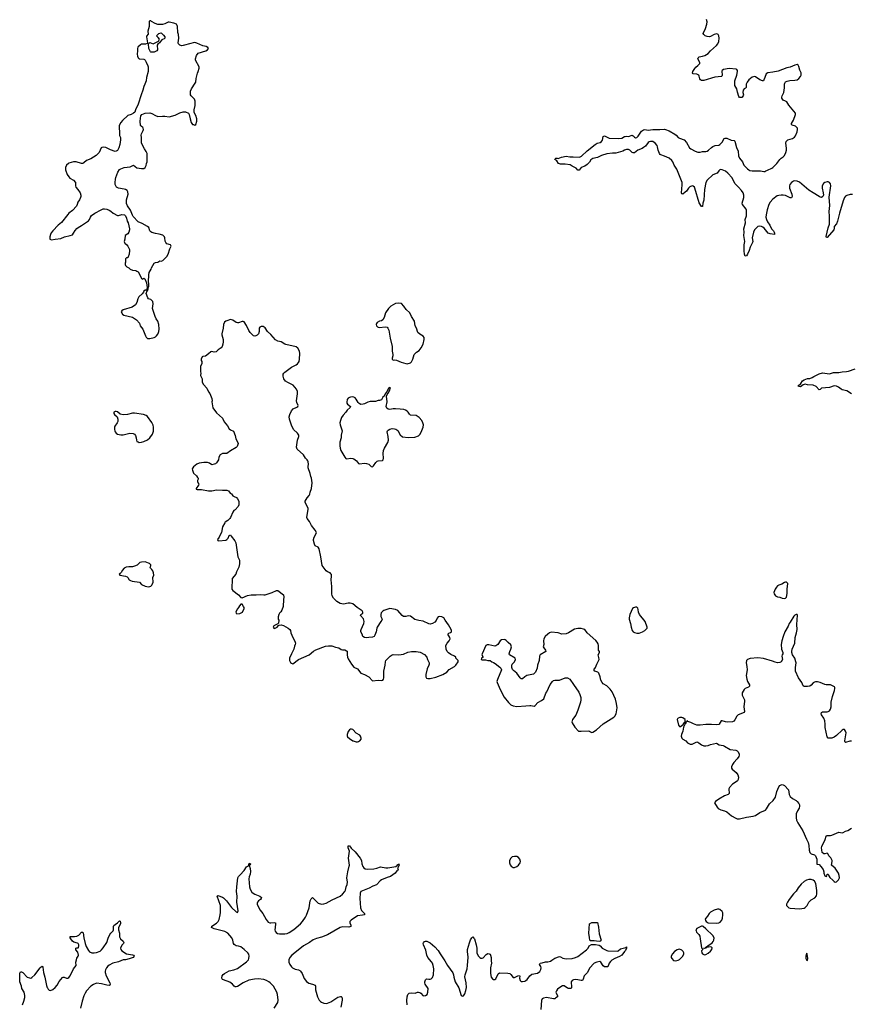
# Model space of a CAD drawing. Header units: inches. Extents: x 1682510 to 1839368, y 640758 to 791543.
# Tile 97 of 186: x 1729518 to 1743928, y 755438 to 772489. Entities that reach past the tile are written whole.
import ezdxf

# ---------------------------------------------------------------- set-up
doc = ezdxf.new("R2010")
doc.units = ezdxf.units.IN
doc.header["$MEASUREMENT"] = 0
for name, color, linetype in [('B7725', 7, 'Continuous'), ('B7735', 7, 'Continuous'), ('B7736', 7, 'Continuous'), ('B7737', 7, 'Continuous'), ('B7745', 7, 'Continuous'), ('B7746', 7, 'Continuous'), ('B7747', 7, 'Continuous')]:
    doc.layers.add(name, color=color, linetype=linetype)

msp = doc.modelspace()

# ---------------------------------------------------------------- linework, layer by layer
at = {"layer": 'B7725', "color": 6, "elevation": 700}
msp.add_lwpolyline([(1729568, 755430), (1729590, 755490), (1729604, 755556), (1729606, 755590), (1729596, 755650), (1729556, 755710), (1729548, 755752), (1729521, 755830), (1729518, 755910), (1729522, 755978), (1729530, 755998), (1729550, 755998), (1729570, 755987), (1729650, 755911), (1729690, 755894), (1729710, 755892), (1729730, 755900), (1729783, 755950), (1729870, 756069), (1729890, 756090), (1729910, 756098), (1729921, 756081), (1729932, 755990), (1729955, 755910), (1729984, 755764), (1729995, 755730), (1730000, 755721)], dxfattribs=at)
at = {"layer": 'B7735', "color": 6}
for points, elevation in [([(1735294, 760000), (1735346, 759986), (1735370, 759985), (1735390, 759990), (1735405, 760000)], 800), ([(1733928, 755372), (1733990, 755470), (1733997, 755510), (1733986, 755610), (1733974, 755650), (1733913, 755750), (1733858, 755810), (1733833, 755830), (1733797, 755850), (1733750, 755866), (1733650, 755880), (1733585, 755875), (1733490, 755857), (1733388, 755812), (1733290, 755748), (1733270, 755740), (1733250, 755740), (1733233, 755753), (1733206, 755786), (1733159, 755819), (1733050, 755860), (1733034, 755870), (1733023, 755890), (1733028, 755932), (1733046, 755954), (1733067, 755970), (1733150, 756016), (1733230, 756035), (1733290, 756057), (1733448, 756172), (1733481, 756210), (1733491, 756230), (1733495, 756270), (1733487, 756307), (1733473, 756330), (1733405, 756390), (1733350, 756431), (1733310, 756445), (1733270, 756452), (1733250, 756460), (1733234, 756474), (1733223, 756490), (1733209, 756549), (1733191, 756590), (1733125, 756670), (1733070, 756699), (1732890, 756745), (1732843, 756770), (1732848, 756790), (1732930, 756844), (1732958, 756870), (1732974, 756906), (1732993, 756990), (1732999, 757030), (1732995, 757150), (1732941, 757310), (1732950, 757322), (1733030, 757294), (1733050, 757281), (1733101, 757230), (1733190, 757114), (1733270, 757042), (1733292, 757028), (1733304, 757056), (1733280, 757210), (1733284, 757310), (1733275, 757390), (1733279, 757470), (1733298, 757630), (1733309, 757650), (1733341, 757679), (1733407, 757753), (1733450, 757817), (1733470, 757833), (1733484, 757836), (1733489, 757851), (1733488, 757870), (1733510, 757885), (1733515, 757870), (1733510, 757855), (1733492, 757848), (1733510, 757790), (1733516, 757736), (1733512, 757690), (1733496, 757644), (1733489, 757610), (1733499, 757470), (1733512, 757430), (1733543, 757383), (1733563, 757363), (1733590, 757347), (1733680, 757310), (1733707, 757290), (1733704, 757270), (1733690, 757253), (1733655, 757230), (1733636, 757210), (1733631, 757190), (1733634, 757170), (1733651, 757130), (1733686, 757070), (1733731, 757011), (1733790, 756905), (1733822, 756862), (1733850, 756849), (1733870, 756848), (1733930, 756855), (1733949, 756849), (1733953, 756830), (1733942, 756770), (1733940, 756730), (1733945, 756705), (1733960, 756680), (1733985, 756665), (1734018, 756658), (1734110, 756659), (1734150, 756667), (1734190, 756684), (1734270, 756734), (1734382, 756830), (1734419, 756870), (1734473, 756950), (1734490, 756984), (1734533, 757110), (1734550, 757228), (1734570, 757266), (1734590, 757287), (1734690, 757189), (1734750, 757174), (1734790, 757178), (1734830, 757191), (1734931, 757249), (1735070, 757309), (1735110, 757343), (1735150, 757390), (1735164, 757416), (1735176, 757470), (1735192, 757512), (1735196, 757556), (1735189, 757630), (1735203, 757730), (1735228, 757830), (1735230, 757850), (1735216, 757970), (1735230, 758090), (1735207, 758150), (1735210, 758181), (1735230, 758181), (1735250, 758162), (1735261, 758141), (1735330, 758077), (1735417, 757970), (1735439, 757930), (1735449, 757869), (1735464, 757824), (1735481, 757801), (1735506, 757786), (1735550, 757780), (1735656, 757784), (1735706, 757794), (1735770, 757819), (1735862, 757802), (1735898, 757802), (1736033, 757827), (1736057, 757843), (1736070, 757861), (1736079, 757861), (1736090, 757871), (1736091, 757849), (1736062, 757790), (1736074, 757770), (1736062, 757750), (1736053, 757747), (1736023, 757710), (1735943, 757650), (1735886, 757634), (1735790, 757596), (1735763, 757577), (1735703, 757510), (1735636, 757484), (1735573, 757447), (1735456, 757404), (1735430, 757390), (1735416, 757364), (1735410, 757270), (1735423, 757110), (1735442, 757062), (1735490, 757010), (1735494, 756990), (1735458, 756982), (1735370, 756972), (1735263, 756897), (1735241, 756870), (1735241, 756850), (1735256, 756810), (1735253, 756787), (1735224, 756776), (1735110, 756778), (1735070, 756770), (1734850, 756642), (1734750, 756601), (1734661, 756579), (1734605, 756555), (1734539, 756510), (1734433, 756450), (1734346, 756374), (1734234, 756290), (1734199, 756250), (1734184, 756210), (1734182, 756190), (1734184, 756170), (1734198, 756130), (1734225, 756090), (1734246, 756070), (1734290, 756045), (1734350, 756037), (1734370, 756026), (1734385, 756010), (1734414, 755970), (1734450, 755887), (1734490, 755833), (1734530, 755806), (1734590, 755789), (1734635, 755770), (1734646, 755750), (1734642, 755710), (1734645, 755690), (1734679, 755570), (1734710, 755510), (1734730, 755488), (1734750, 755475), (1734790, 755461), (1734830, 755454), (1734850, 755456), (1734910, 755483), (1735030, 755564), (1735075, 755575), (1735090, 755572), (1735100, 755560), (1735105, 755545), (1735107, 755510), (1735083, 755390)], 700), ([(1730000, 755721), (1730010, 755703), (1730030, 755682), (1730050, 755679), (1730090, 755694), (1730130, 755727), (1730168, 755770), (1730204, 755836), (1730257, 755903), (1730270, 755910), (1730290, 755909), (1730330, 755892), (1730350, 755891), (1730370, 755902), (1730391, 755930), (1730450, 756050), (1730497, 756110), (1730491, 756170), (1730500, 756210), (1730510, 756239), (1730532, 756270), (1730538, 756290), (1730524, 756344), (1730490, 756383), (1730488, 756392), (1730493, 756410), (1730510, 756418), (1730530, 756418), (1730535, 756425), (1730543, 756450), (1730541, 756470), (1730531, 756490), (1730518, 756498), (1730456, 756516), (1730430, 756532), (1730402, 756570), (1730393, 756590), (1730390, 756613), (1730470, 756611), (1730510, 756616), (1730545, 756634), (1730590, 756686), (1730610, 756690), (1730616, 756676), (1730629, 756590), (1730652, 756490), (1730670, 756440), (1730710, 756370), (1730730, 756349), (1730770, 756330), (1730810, 756328), (1730850, 756333), (1730910, 756360), (1730937, 756383), (1730964, 756416), (1731027, 756510), (1731050, 756585), (1731081, 756650), (1731095, 756670), (1731139, 756710), (1731144, 756730), (1731144, 756790), (1731150, 756804), (1731170, 756822), (1731212, 756848), (1731250, 756883), (1731256, 756876), (1731266, 756850), (1731264, 756830), (1731231, 756770), (1731228, 756750), (1731229, 756730), (1731246, 756670), (1731248, 756608), (1731264, 756570), (1731310, 756530), (1731321, 756510), (1731314, 756490), (1731292, 756468), (1731270, 756430), (1731266, 756410), (1731269, 756390), (1731290, 756363), (1731370, 756314), (1731404, 756304), (1731470, 756296), (1731487, 756290), (1731502, 756270), (1731483, 756250), (1731417, 756223), (1731350, 756209), (1731310, 756207), (1731230, 756175), (1731129, 756151), (1731070, 756117), (1731044, 756096), (1731024, 756070), (1731004, 756036), (1730997, 756010), (1730997, 755990), (1731017, 755930), (1731080, 755810), (1731084, 755790), (1731077, 755770), (1731070, 755766), (1731030, 755770), (1730935, 755795), (1730850, 755803), (1730796, 755784), (1730750, 755751), (1730676, 755670), (1730651, 755630), (1730630, 755583), (1730599, 755490), (1730570, 755370)], 700), ([(1736230, 755430), (1736225, 755505), (1736231, 755570), (1736245, 755610), (1736269, 755631), (1736310, 755639), (1736370, 755632), (1736410, 755648), (1736430, 755649), (1736450, 755643), (1736469, 755630), (1736510, 755588), (1736551, 755589), (1736580, 755610), (1736593, 755647), (1736594, 755710), (1736543, 755790), (1736539, 755810), (1736541, 755830), (1736550, 755860), (1736564, 755876), (1736570, 755878), (1736610, 755871), (1736630, 755872), (1736650, 755880), (1736670, 755900), (1736686, 755950), (1736693, 756050), (1736683, 756110), (1736670, 756150), (1736654, 756174), (1736589, 756250), (1736570, 756290), (1736555, 756375), (1736513, 756470), (1736511, 756490), (1736515, 756505), (1736532, 756528), (1736550, 756533), (1736570, 756531), (1736630, 756501), (1736710, 756435), (1736770, 756372), (1736802, 756310), (1736886, 756190), (1736931, 756110), (1737024, 755984), (1737037, 755950), (1737043, 755910), (1737065, 755830), (1737125, 755725), (1737170, 755591), (1737190, 755579), (1737210, 755587), (1737230, 755619), (1737250, 755675), (1737260, 755730), (1737257, 755810), (1737234, 755914), (1737238, 755950), (1737271, 756050), (1737280, 756110), (1737288, 756252), (1737277, 756350), (1737280, 756390), (1737310, 756505), (1737330, 756556), (1737350, 756591), (1737370, 756604), (1737390, 756585), (1737397, 756570), (1737428, 756470), (1737437, 756410), (1737438, 756330), (1737444, 756310), (1737470, 756270), (1737489, 756249), (1737510, 756237), (1737530, 756235), (1737550, 756245), (1737600, 756300), (1737630, 756320), (1737655, 756315), (1737670, 756304), (1737678, 756290), (1737690, 756250), (1737687, 756190), (1737691, 756150), (1737677, 756070), (1737676, 755970), (1737689, 755909), (1737710, 755879), (1737730, 755869), (1737750, 755867), (1737770, 755880), (1737810, 755966), (1737830, 755981), (1737977, 755977), (1738009, 755969), (1738030, 755956), (1738070, 755904), (1738090, 755903), (1738150, 755934), (1738176, 755936), (1738184, 755924), (1738180, 755890), (1738189, 755850), (1738210, 755836), (1738230, 755832), (1738270, 755840), (1738290, 755850), (1738311, 755870), (1738358, 755930), (1738390, 755958), (1738490, 755975), (1738530, 756006), (1738550, 756039), (1738556, 756070), (1738550, 756093), (1738525, 756130), (1738536, 756150), (1738570, 756155), (1738630, 756173), (1738670, 756176), (1738714, 756186), (1738740, 756200), (1738790, 756239), (1738870, 756265), (1738890, 756261), (1738930, 756239), (1738990, 756224), (1739090, 756229), (1739150, 756249), (1739190, 756268), (1739340, 756380), (1739368, 756410), (1739388, 756452), (1739426, 756474), (1739495, 756475), (1739561, 756461), (1739579, 756450), (1739613, 756413), (1739690, 756368), (1739710, 756363), (1739870, 756360), (1739890, 756367), (1739930, 756398), (1739950, 756407), (1740000, 756417)], 700), ([(1740000, 756353), (1739949, 756290), (1739910, 756267), (1739828, 756232), (1739779, 756201), (1739758, 756182), (1739734, 756150), (1739710, 756090), (1739690, 756085), (1739650, 756090), (1739630, 756103), (1739590, 756170), (1739570, 756179), (1739520, 756170), (1739472, 756150), (1739390, 756066), (1739356, 755990), (1739302, 755930), (1739284, 755876), (1739270, 755853), (1739250, 755849), (1739190, 755864), (1739155, 755866), (1739117, 755863), (1739090, 755850), (1739076, 755830), (1739071, 755810), (1739079, 755750), (1739077, 755723), (1739070, 755710), (1739030, 755713), (1739010, 755720), (1738950, 755758), (1738922, 755758), (1738860, 755720), (1738839, 755701), (1738819, 755670), (1738810, 755650), (1738812, 755630), (1738839, 755590), (1738835, 755570), (1738810, 755548), (1738790, 755536), (1738770, 755535), (1738646, 755554), (1738594, 755546), (1738570, 755535), (1738557, 755503), (1738551, 755349)], 700)]:
    msp.add_lwpolyline(points, dxfattribs=dict(at, elevation=elevation))
for points, elevation in [([(1738090, 757999), (1738050, 757991), (1738026, 757970), (1738008, 757930), (1738007, 757890), (1738016, 757856), (1738036, 757830), (1738070, 757810), (1738090, 757810), (1738130, 757825), (1738162, 757850), (1738192, 757890), (1738197, 757910), (1738187, 757950), (1738160, 757980), (1738130, 757996)], 800), ([(1739570, 756528), (1739510, 756529), (1739470, 756537), (1739410, 756537), (1739396, 756550), (1739394, 756594), (1739381, 756670), (1739390, 756834), (1739433, 756853), (1739530, 756854), (1739550, 756772), (1739561, 756661), (1739596, 756550), (1739590, 756537)], 700)]:
    msp.add_lwpolyline(points, close=True, dxfattribs=dict(at, elevation=elevation))
at = {"layer": 'B7736', "color": 6}
for points, elevation in [([(1730364, 770000), (1730328, 769970), (1730311, 769930), (1730311, 769910), (1730313, 769890), (1730343, 769810), (1730367, 769770), (1730387, 769747), (1730451, 769710), (1730484, 769670), (1730483, 769610), (1730491, 769590), (1730528, 769548), (1730565, 769490), (1730579, 769450), (1730578, 769430), (1730573, 769410), (1730552, 769368), (1730527, 769330), (1730515, 769290), (1730500, 769260), (1730435, 769185), (1730370, 769137), (1730350, 769117), (1730241, 768979), (1730183, 768930), (1730091, 768830), (1730064, 768796), (1730051, 768770), (1730038, 768730), (1730038, 768710), (1730042, 768690), (1730070, 768678), (1730130, 768691), (1730230, 768701), (1730292, 768728), (1730390, 768750), (1730430, 768766), (1730453, 768790), (1730481, 768839), (1730510, 768875), (1730530, 768890), (1730590, 768923), (1730712, 769008), (1730729, 769030), (1730745, 769070), (1730764, 769096), (1730822, 769138), (1730930, 769199), (1730966, 769214), (1730990, 769215), (1731030, 769207), (1731070, 769191), (1731095, 769175), (1731138, 769138), (1731210, 769096), (1731230, 769096), (1731290, 769116), (1731332, 769110), (1731351, 769090), (1731367, 769050), (1731379, 768999), (1731397, 768970), (1731421, 768870), (1731421, 768850), (1731410, 768808), (1731390, 768782), (1731346, 768754), (1731342, 768690), (1731331, 768650), (1731334, 768630), (1731341, 768621), (1731377, 768590), (1731390, 768570), (1731419, 768510), (1731423, 768490), (1731416, 768430), (1731400, 768380), (1731390, 768366), (1731370, 768366), (1731353, 768347), (1731354, 768290), (1731345, 768275), (1731345, 768250), (1731350, 768234), (1731374, 768210), (1731410, 768192), (1731432, 768170), (1731470, 768151), (1731530, 768144), (1731550, 768137), (1731570, 768121), (1731630, 768015), (1731650, 767998), (1731670, 768011), (1731684, 768004), (1731715, 767935), (1731725, 767850), (1731714, 767806), (1731690, 767808), (1731670, 767788), (1731661, 767770), (1731638, 767742), (1731580, 767690), (1731563, 767657), (1731548, 767590), (1731522, 767550), (1731468, 767512), (1731310, 767463), (1731286, 767450), (1731278, 767430), (1731298, 767390), (1731322, 767370), (1731470, 767337), (1731510, 767317), (1731543, 767290), (1731593, 767233), (1731605, 767186), (1731651, 767130), (1731697, 767017), (1731711, 766991), (1731730, 766971), (1731770, 766971), (1731850, 766987), (1731870, 766995), (1731890, 767015), (1731910, 767041), (1731923, 767070), (1731929, 767090), (1731932, 767130), (1731929, 767209), (1731914, 767270), (1731884, 767310), (1731865, 767350), (1731821, 767490), (1731833, 767570), (1731824, 767610), (1731809, 767629), (1731790, 767642), (1731750, 767658), (1731738, 767670), (1731709, 767750), (1731726, 767794), (1731730, 767794), (1731738, 767810), (1731746, 767830), (1731746, 767850), (1731758, 767870), (1731755, 767925), (1731749, 767950), (1731754, 768070), (1731764, 768110), (1731794, 768170), (1731799, 768190), (1731850, 768272), (1731870, 768282), (1731910, 768291), (1731949, 768311), (1731970, 768307), (1732001, 768319), (1732069, 768390), (1732090, 768427), (1732120, 768520), (1732142, 768570), (1732129, 768589), (1732069, 768609), (1732049, 768629), (1732036, 768656), (1732035, 768710), (1732029, 768729), (1731996, 768756), (1731936, 768776), (1731870, 768784), (1731810, 768802), (1731790, 768814), (1731772, 768830), (1731755, 768890), (1731735, 768910), (1731639, 768959), (1731568, 768988), (1731483, 769083), (1731470, 769102), (1731437, 769190), (1731383, 769263), (1731367, 769307), (1731368, 769370), (1731397, 769470), (1731394, 769510), (1731381, 769530), (1731349, 769550), (1731330, 769557), (1731230, 769570), (1731196, 769590), (1731182, 769610), (1731173, 769633), (1731171, 769670), (1731176, 769730), (1731183, 769757), (1731221, 769850), (1731248, 769892), (1731270, 769907), (1731330, 769927), (1731430, 769939), (1731490, 769971), (1731550, 769925), (1731630, 769913), (1731667, 769913), (1731690, 769931), (1731710, 769966), (1731717, 770000)], 800), ([(1730597, 770000), (1730590, 769999), (1730588, 770000)], 800), ([(1739368, 770000), (1739350, 769982), (1739310, 769955), (1739250, 769928), (1739210, 769882), (1739190, 769884), (1739158, 769918), (1739089, 769950), (1739057, 769977), (1738970, 769989), (1738890, 769985), (1738856, 769996), (1738854, 770000)], 700), ([(1735405, 760000), (1735410, 760003), (1735433, 760030), (1735436, 760050), (1735424, 760084), (1735410, 760099), (1735350, 760132), (1735290, 760195), (1735270, 760204), (1735250, 760204), (1735230, 760192), (1735210, 760165), (1735191, 760111), (1735190, 760090), (1735198, 760070), (1735230, 760039), (1735290, 760001), (1735294, 760000)], 800)]:
    msp.add_lwpolyline(points, dxfattribs=dict(at, elevation=elevation))
at = {"layer": 'B7736', "color": 6, "elevation": 800}
for points in [[(1736090, 767583), (1736030, 767573), (1735950, 767529), (1735907, 767490), (1735856, 767410), (1735834, 767330), (1735810, 767290), (1735785, 767275), (1735750, 767266), (1735714, 767246), (1735702, 767230), (1735696, 767210), (1735698, 767190), (1735717, 767170), (1735730, 767164), (1735750, 767161), (1735851, 767171), (1735883, 767163), (1735897, 767150), (1735912, 767112), (1735935, 766975), (1735971, 766829), (1735974, 766750), (1735986, 766690), (1735985, 766670), (1735972, 766630), (1735974, 766610), (1735990, 766594), (1736010, 766598), (1736049, 766591), (1736130, 766556), (1736210, 766533), (1736230, 766531), (1736290, 766548), (1736310, 766563), (1736333, 766610), (1736353, 766690), (1736396, 766730), (1736441, 766759), (1736475, 766805), (1736508, 766870), (1736527, 766950), (1736524, 766984), (1736507, 767007), (1736450, 767041), (1736419, 767070), (1736392, 767150), (1736369, 767190), (1736358, 767270), (1736309, 767350), (1736279, 767410), (1736213, 767473), (1736173, 767530), (1736132, 767572)], [(1733170, 767299), (1733110, 767273), (1733090, 767269), (1733068, 767252), (1733051, 767210), (1733044, 767150), (1733022, 767050), (1733021, 767030), (1733041, 766950), (1733046, 766910), (1733040, 766870), (1733027, 766830), (1733010, 766806), (1732956, 766770), (1732923, 766737), (1732890, 766733), (1732850, 766741), (1732830, 766737), (1732790, 766702), (1732735, 766665), (1732690, 766655), (1732682, 766650), (1732665, 766610), (1732665, 766590), (1732672, 766568), (1732672, 766530), (1732652, 766490), (1732651, 766390), (1732655, 766370), (1732651, 766330), (1732679, 766270), (1732677, 766230), (1732682, 766210), (1732705, 766170), (1732760, 766110), (1732790, 766046), (1732813, 766013), (1732847, 765930), (1732854, 765890), (1732850, 765870), (1732867, 765770), (1732930, 765683), (1733031, 765590), (1733063, 765523), (1733117, 765457), (1733150, 765403), (1733170, 765384), (1733225, 765365), (1733254, 765290), (1733266, 765230), (1733300, 765170), (1733303, 765150), (1733299, 765130), (1733284, 765096), (1733270, 765081), (1733170, 765024), (1733110, 764974), (1733030, 764975), (1732990, 764952), (1732970, 764915), (1732962, 764870), (1732954, 764850), (1732930, 764814), (1732910, 764800), (1732890, 764790), (1732850, 764782), (1732809, 764810), (1732770, 764823), (1732710, 764821), (1732630, 764808), (1732587, 764790), (1732530, 764746), (1732516, 764730), (1732508, 764710), (1732510, 764690), (1732530, 764636), (1732582, 764590), (1732600, 764560), (1732612, 764550), (1732611, 764530), (1732601, 764510), (1732601, 764490), (1732610, 764465), (1732621, 764450), (1732619, 764430), (1732578, 764370), (1732578, 764358), (1732591, 764351), (1732670, 764353), (1732790, 764328), (1732850, 764333), (1732930, 764349), (1733030, 764342), (1733110, 764343), (1733138, 764330), (1733165, 764290), (1733190, 764278), (1733210, 764245), (1733232, 764230), (1733273, 764213), (1733293, 764193), (1733316, 764150), (1733314, 764090), (1733303, 764057), (1733250, 763999), (1733230, 763988), (1733210, 763958), (1733171, 763870), (1733158, 763850), (1733123, 763817), (1733081, 763790), (1733070, 763775), (1733034, 763706), (1733014, 763610), (1732991, 763570), (1732973, 763527), (1732947, 763490), (1732952, 763470), (1732970, 763465), (1733090, 763476), (1733110, 763486), (1733129, 763510), (1733150, 763558), (1733170, 763566), (1733183, 763543), (1733246, 763466), (1733264, 763430), (1733300, 763190), (1733326, 763130), (1733328, 763068), (1733314, 763006), (1733274, 762926), (1733262, 762890), (1733202, 762810), (1733196, 762630), (1733210, 762605), (1733308, 762530), (1733350, 762481), (1733370, 762476), (1733465, 762515), (1733529, 762531), (1733613, 762527), (1733690, 762534), (1733750, 762529), (1733770, 762532), (1733893, 762567), (1733970, 762603), (1733990, 762602), (1734087, 762530), (1734096, 762490), (1734089, 762451), (1734081, 762330), (1734059, 762261), (1734043, 762237), (1734017, 762210), (1734007, 762190), (1733999, 762150), (1733999, 762110), (1734006, 762090), (1734000, 762040), (1733993, 762027), (1733922, 761990), (1733912, 761970), (1733922, 761950), (1733930, 761946), (1733946, 761950), (1733978, 761970), (1734002, 761998), (1734015, 762005), (1734050, 762007), (1734090, 761997), (1734170, 761954), (1734199, 761930), (1734210, 761911), (1734217, 761870), (1734231, 761830), (1734291, 761710), (1734295, 761690), (1734291, 761670), (1734277, 761643), (1734268, 761590), (1734226, 761510), (1734192, 761430), (1734192, 761392), (1734198, 761378), (1734210, 761359), (1734230, 761344), (1734250, 761336), (1734270, 761344), (1734303, 761377), (1734350, 761410), (1734532, 761490), (1734610, 761554), (1734650, 761579), (1734817, 761643), (1734870, 761649), (1734924, 761644), (1734990, 761623), (1735050, 761610), (1735090, 761581), (1735110, 761576), (1735150, 761578), (1735182, 761562), (1735191, 761551), (1735193, 761533), (1735191, 761490), (1735198, 761450), (1735210, 761421), (1735265, 761330), (1735310, 761274), (1735370, 761246), (1735431, 761171), (1735492, 761150), (1735565, 761110), (1735630, 761038), (1735730, 761050), (1735790, 761047), (1735810, 761053), (1735822, 761070), (1735828, 761090), (1735828, 761210), (1735851, 761310), (1735856, 761370), (1735864, 761390), (1735937, 761470), (1735970, 761489), (1735990, 761494), (1736087, 761493), (1736170, 761502), (1736244, 761536), (1736310, 761548), (1736390, 761550), (1736455, 761535), (1736535, 761495), (1736573, 761450), (1736585, 761410), (1736614, 761350), (1736616, 761330), (1736610, 761310), (1736578, 761250), (1736554, 761150), (1736553, 761110), (1736567, 761087), (1736590, 761080), (1736630, 761081), (1736730, 761102), (1736850, 761150), (1736918, 761190), (1736961, 761239), (1737051, 761289), (1737077, 761310), (1737117, 761370), (1737114, 761390), (1737099, 761410), (1737074, 761430), (1737077, 761450), (1737050, 761469), (1736990, 761494), (1736950, 761523), (1736927, 761550), (1736907, 761590), (1736904, 761650), (1736926, 761690), (1736959, 761730), (1736975, 761770), (1736974, 761790), (1736937, 761850), (1736956, 761864), (1736985, 761875), (1737003, 761890), (1737002, 761910), (1736995, 761930), (1736951, 762011), (1736892, 762090), (1736869, 762129), (1736831, 762151), (1736790, 762156), (1736770, 762149), (1736752, 762128), (1736733, 762087), (1736710, 762056), (1736670, 762034), (1736630, 762024), (1736610, 762027), (1736510, 762074), (1736433, 762087), (1736365, 762105), (1736290, 762159), (1736250, 762164), (1736210, 762152), (1736170, 762152), (1736143, 762170), (1736070, 762259), (1736030, 762278), (1735930, 762292), (1735830, 762258), (1735810, 762247), (1735784, 762216), (1735774, 762186), (1735774, 762154), (1735801, 762110), (1735794, 762090), (1735773, 762067), (1735714, 761970), (1735706, 761950), (1735697, 761890), (1735673, 761830), (1735659, 761810), (1735630, 761794), (1735568, 761792), (1735530, 761784), (1735490, 761789), (1735465, 761810), (1735454, 761850), (1735431, 761890), (1735428, 761910), (1735433, 761930), (1735480, 762030), (1735487, 762067), (1735473, 762113), (1735421, 762170), (1735428, 762190), (1735464, 762210), (1735464, 762230), (1735452, 762250), (1735368, 762308), (1735290, 762372), (1735244, 762384), (1735210, 762383), (1735130, 762370), (1735070, 762380), (1735014, 762414), (1734953, 762473), (1734933, 762510), (1734928, 762548), (1734928, 762672), (1734915, 762790), (1734921, 762850), (1734919, 762879), (1734912, 762892), (1734895, 762910), (1734850, 762929), (1734830, 762945), (1734760, 763040), (1734737, 763190), (1734706, 763326), (1734692, 763352), (1734637, 763377), (1734624, 763404), (1734610, 763468), (1734610, 763490), (1734618, 763530), (1734657, 763590), (1734659, 763610), (1734637, 763650), (1734574, 763730), (1734538, 763798), (1734499, 763850), (1734492, 763870), (1734519, 764010), (1734516, 764030), (1734465, 764130), (1734464, 764150), (1734499, 764210), (1734536, 764250), (1734546, 764270), (1734549, 764310), (1734575, 764370), (1734583, 764470), (1734572, 764548), (1734561, 764581), (1734553, 764630), (1734516, 764730), (1734515, 764750), (1734522, 764790), (1734516, 764830), (1734511, 764850), (1734500, 764870), (1734470, 764896), (1734433, 764953), (1734324, 765050), (1734315, 765085), (1734324, 765170), (1734331, 765209), (1734352, 765270), (1734352, 765292), (1734346, 765310), (1734333, 765330), (1734265, 765390), (1734228, 765468), (1734192, 765570), (1734190, 765610), (1734197, 765650), (1734230, 765714), (1734259, 765750), (1734322, 765778), (1734339, 765790), (1734344, 765810), (1734321, 765861), (1734317, 765890), (1734330, 766010), (1734330, 766050), (1734313, 766093), (1734259, 766159), (1734234, 766174), (1734164, 766204), (1734122, 766230), (1734097, 766270), (1734086, 766314), (1734086, 766350), (1734096, 766370), (1734113, 766387), (1734228, 766470), (1734310, 766513), (1734332, 766530), (1734349, 766550), (1734360, 766570), (1734369, 766610), (1734371, 766711), (1734365, 766750), (1734338, 766798), (1734310, 766824), (1734130, 766863), (1734110, 766871), (1734051, 766911), (1733990, 766923), (1733950, 766945), (1733870, 767040), (1733810, 767090), (1733770, 767153), (1733736, 767176), (1733704, 767176), (1733688, 767172), (1733678, 767162), (1733670, 767149), (1733665, 767090), (1733653, 767050), (1733630, 767024), (1733610, 767013), (1733590, 767010), (1733570, 767017), (1733550, 767031), (1733511, 767070), (1733488, 767108), (1733450, 767193), (1733410, 767256), (1733390, 767262), (1733370, 767261), (1733310, 767241), (1733290, 767242), (1733267, 767247), (1733210, 767284)], [(1735930, 766118), (1735910, 766106), (1735885, 766055), (1735852, 766010), (1735831, 765969), (1735812, 765950), (1735790, 765908), (1735750, 765895), (1735730, 765895), (1735684, 765876), (1735590, 765876), (1735550, 765864), (1735490, 765835), (1735470, 765830), (1735430, 765828), (1735401, 765841), (1735381, 765861), (1735350, 765917), (1735330, 765941), (1735310, 765952), (1735290, 765956), (1735250, 765955), (1735230, 765949), (1735210, 765934), (1735194, 765910), (1735184, 765864), (1735187, 765850), (1735199, 765830), (1735252, 765790), (1735246, 765774), (1735191, 765730), (1735170, 765695), (1735121, 765639), (1735097, 765603), (1735075, 765550), (1735067, 765510), (1735070, 765474), (1735107, 765370), (1735087, 765293), (1735091, 765250), (1735068, 765172), (1735064, 765110), (1735070, 765070), (1735084, 765030), (1735151, 764911), (1735170, 764889), (1735186, 764886), (1735250, 764897), (1735290, 764892), (1735310, 764882), (1735353, 764850), (1735390, 764804), (1735410, 764799), (1735489, 764809), (1735530, 764805), (1735565, 764790), (1735607, 764750), (1735630, 764748), (1735650, 764762), (1735690, 764823), (1735710, 764842), (1735730, 764850), (1735806, 764854), (1735819, 764870), (1735823, 764897), (1735815, 764975), (1735823, 765030), (1735838, 765070), (1735895, 765170), (1735906, 765210), (1735905, 765270), (1735883, 765350), (1735889, 765370), (1735900, 765380), (1735930, 765398), (1735970, 765409), (1736010, 765406), (1736037, 765397), (1736070, 765373), (1736110, 765298), (1736150, 765267), (1736250, 765252), (1736362, 765258), (1736430, 765285), (1736450, 765304), (1736475, 765345), (1736511, 765430), (1736514, 765474), (1736505, 765510), (1736486, 765550), (1736439, 765599), (1736390, 765632), (1736290, 765641), (1736270, 765659), (1736250, 765693), (1736230, 765709), (1736205, 765725), (1736176, 765736), (1736110, 765747), (1736030, 765749), (1735990, 765749), (1735930, 765739), (1735903, 765743), (1735879, 765759), (1735869, 765790), (1735884, 765870), (1735874, 765970), (1735898, 766022), (1735908, 766030), (1735913, 766047), (1735930, 766074), (1735938, 766102), (1735946, 766110)], [(1731190, 765707), (1731170, 765706), (1731151, 765690), (1731151, 765670), (1731162, 765650), (1731205, 765610), (1731219, 765570), (1731216, 765530), (1731208, 765510), (1731169, 765451), (1731163, 765430), (1731162, 765390), (1731167, 765370), (1731172, 765350), (1731187, 765327), (1731211, 765310), (1731270, 765299), (1731310, 765302), (1731428, 765328), (1731485, 765325), (1731509, 765309), (1731523, 765290), (1731536, 765250), (1731540, 765210), (1731550, 765187), (1731570, 765176), (1731590, 765170), (1731630, 765172), (1731670, 765182), (1731730, 765213), (1731775, 765250), (1731819, 765310), (1731836, 765364), (1731838, 765430), (1731831, 765470), (1731810, 765512), (1731730, 765616), (1731710, 765633), (1731664, 765650), (1731510, 765676), (1731470, 765675), (1731385, 765655), (1731308, 765648), (1731260, 765660), (1731210, 765700)], [(1731690, 763098), (1731630, 763097), (1731602, 763090), (1731556, 763044), (1731510, 763024), (1731470, 763017), (1731410, 763016), (1731361, 763010), (1731326, 762990), (1731295, 762950), (1731280, 762920), (1731261, 762899), (1731242, 762890), (1731254, 762870), (1731350, 762853), (1731379, 762839), (1731390, 762830), (1731417, 762790), (1731437, 762777), (1731468, 762768), (1731591, 762751), (1731630, 762707), (1731690, 762682), (1731750, 762668), (1731770, 762671), (1731790, 762679), (1731806, 762694), (1731815, 762710), (1731828, 762750), (1731827, 762830), (1731840, 762870), (1731835, 762910), (1731823, 762943), (1731808, 762968), (1731782, 762990), (1731777, 763010), (1731791, 763029), (1731790, 763050), (1731767, 763070), (1731750, 763078)], [(1733370, 762368), (1733350, 762368), (1733324, 762336), (1733311, 762309), (1733291, 762289), (1733266, 762234), (1733271, 762211), (1733283, 762203), (1733330, 762207), (1733377, 762230), (1733406, 762290), (1733405, 762310), (1733397, 762330)], [(1739250, 761947), (1739190, 761947), (1739130, 761932), (1739025, 761870), (1738985, 761855), (1738910, 761848), (1738850, 761871), (1738730, 761883), (1738696, 761870), (1738667, 761850), (1738625, 761810), (1738603, 761770), (1738593, 761730), (1738599, 761670), (1738591, 761630), (1738599, 761610), (1738631, 761570), (1738633, 761550), (1738536, 761490), (1738528, 761470), (1738518, 761390), (1738493, 761310), (1738483, 761257), (1738456, 761190), (1738423, 761157), (1738305, 761130), (1738270, 761109), (1738230, 761077), (1738210, 761077), (1738190, 761093), (1738130, 761175), (1738077, 761217), (1738059, 761239), (1738047, 761270), (1738045, 761310), (1738054, 761330), (1738090, 761370), (1738112, 761410), (1738101, 761430), (1738005, 761490), (1737999, 761510), (1738009, 761549), (1738030, 761586), (1738042, 761630), (1738030, 761661), (1737983, 761703), (1737950, 761739), (1737931, 761751), (1737910, 761757), (1737869, 761751), (1737843, 761730), (1737801, 761670), (1737770, 761645), (1737750, 761641), (1737650, 761665), (1737618, 761662), (1737598, 761650), (1737531, 761510), (1737528, 761488), (1737551, 761449), (1737522, 761430), (1737512, 761410), (1737530, 761404), (1737590, 761404), (1737630, 761394), (1737672, 761390), (1737698, 761370), (1737730, 761357), (1737759, 761339), (1737838, 761278), (1737857, 761257), (1737865, 761230), (1737795, 761065), (1737786, 761030), (1737790, 761009), (1737841, 760890), (1737910, 760756), (1737990, 760663), (1738030, 760626), (1738070, 760605), (1738130, 760594), (1738290, 760606), (1738355, 760615), (1738375, 760615), (1738430, 760601), (1738450, 760611), (1738498, 760662), (1738562, 760698), (1738599, 760730), (1738633, 760827), (1738650, 760851), (1738710, 760976), (1738750, 761031), (1738770, 761046), (1738790, 761053), (1738870, 761050), (1738970, 761093), (1739012, 761092), (1739051, 761071), (1739117, 760977), (1739204, 760844), (1739225, 760805), (1739243, 760750), (1739244, 760710), (1739236, 760670), (1739190, 760530), (1739156, 760444), (1739099, 760370), (1739091, 760350), (1739088, 760330), (1739093, 760310), (1739136, 760236), (1739202, 760170), (1739247, 760167), (1739370, 760176), (1739390, 760171), (1739410, 760154), (1739430, 760148), (1739450, 760153), (1739510, 760189), (1739630, 760295), (1739812, 760410), (1739830, 760431), (1739851, 760470), (1739869, 760570), (1739862, 760650), (1739842, 760722), (1739784, 760850), (1739750, 760893), (1739690, 760953), (1739629, 760990), (1739609, 761010), (1739589, 761049), (1739577, 761110), (1739555, 761175), (1739534, 761190), (1739484, 761210), (1739466, 761230), (1739495, 761270), (1739517, 761330), (1739558, 761410), (1739555, 761445), (1739539, 761490), (1739562, 761530), (1739564, 761550), (1739549, 761570), (1739549, 761650), (1739542, 761682), (1739526, 761710), (1739499, 761739), (1739353, 761873), (1739310, 761927), (1739290, 761937)]]:
    msp.add_lwpolyline(points, close=True, dxfattribs=at)
at = {"layer": 'B7737', "color": 6}
for points, elevation in [([(1731717, 770000), (1731724, 770030), (1731724, 770170), (1731710, 770209), (1731683, 770250), (1731631, 770351), (1731628, 770448), (1731621, 770490), (1731627, 770513), (1731659, 770570), (1731662, 770590), (1731658, 770610), (1731650, 770621), (1731623, 770643), (1731614, 770654), (1731603, 770730), (1731616, 770824), (1731636, 770850), (1731690, 770873), (1731770, 770874), (1731810, 770864), (1731870, 770828), (1731910, 770811), (1731990, 770819), (1732030, 770818), (1732110, 770807), (1732210, 770835), (1732290, 770878), (1732350, 770894), (1732390, 770894), (1732441, 770870), (1732456, 770850), (1732470, 770774), (1732491, 770710), (1732510, 770674), (1732530, 770672), (1732550, 770662), (1732568, 770672), (1732585, 770730), (1732589, 770770), (1732570, 770829), (1732543, 770883), (1732539, 770910), (1732539, 770930), (1732557, 771003), (1732561, 771081), (1732547, 771110), (1732487, 771170), (1732478, 771190), (1732476, 771210), (1732479, 771250), (1732493, 771290), (1732561, 771390), (1732570, 771410), (1732578, 771470), (1732599, 771561), (1732612, 771590), (1732630, 771650), (1732630, 771670), (1732567, 771790), (1732566, 771814), (1732582, 771870), (1732613, 771907), (1732742, 771950), (1732775, 771970), (1732789, 771990), (1732778, 772010), (1732750, 772024), (1732690, 772034), (1732590, 772084), (1732550, 772092), (1732522, 772090), (1732484, 772076), (1732350, 772042), (1732330, 772039), (1732290, 772048), (1732269, 772069), (1732261, 772090), (1732273, 772167), (1732271, 772231), (1732259, 772270), (1732254, 772370), (1732249, 772390), (1732233, 772413), (1732189, 772430), (1732110, 772448), (1732090, 772446), (1732030, 772419), (1731990, 772408), (1731950, 772405), (1731910, 772408), (1731863, 772423), (1731799, 772459), (1731790, 772469), (1731770, 772468), (1731764, 772456), (1731759, 772430), (1731760, 772370), (1731738, 772290), (1731742, 772238), (1731717, 772203), (1731715, 772190), (1731734, 772090), (1731724, 772076), (1731696, 772064), (1731630, 772063), (1731610, 772054), (1731565, 772015), (1731557, 771990), (1731559, 771950), (1731554, 771890), (1731559, 771859), (1731570, 771831), (1731590, 771814), (1731602, 771810), (1731670, 771806), (1731680, 771800), (1731690, 771790), (1731712, 771752), (1731738, 771690), (1731742, 771670), (1731743, 771590), (1731716, 771490), (1731708, 771432), (1731686, 771370), (1731667, 771330), (1731651, 771269), (1731621, 771190), (1731573, 771027), (1731527, 770930), (1731515, 770890), (1731491, 770870), (1731450, 770849), (1731390, 770829), (1731298, 770742), (1731270, 770709), (1731247, 770670), (1731244, 770650), (1731247, 770507), (1731250, 770485), (1731263, 770450), (1731266, 770410), (1731253, 770330), (1731236, 770270), (1731210, 770224), (1731190, 770210), (1731171, 770209), (1731090, 770234), (1731010, 770275), (1730970, 770283), (1730944, 770276), (1730930, 770268), (1730893, 770187), (1730844, 770136), (1730750, 770081), (1730676, 770050), (1730630, 770009), (1730610, 770001), (1730597, 770000)], 800), ([(1738854, 770000), (1738823, 770043), (1738793, 770070), (1738798, 770082), (1738808, 770090), (1738834, 770090), (1738850, 770085), (1738909, 770110), (1738990, 770125), (1739050, 770112), (1739110, 770115), (1739210, 770107), (1739230, 770113), (1739254, 770126), (1739350, 770221), (1739487, 770330), (1739527, 770350), (1739576, 770364), (1739602, 770378), (1739618, 770402), (1739630, 770466), (1739650, 770478), (1739730, 770440), (1739889, 770429), (1739950, 770440), (1740000, 770464)], 700), ([(1740000, 770227), (1739970, 770212), (1739890, 770188), (1739850, 770180), (1739790, 770180), (1739694, 770166), (1739601, 770139), (1739530, 770105), (1739450, 770086), (1739416, 770064), (1739390, 770022), (1739368, 770000)], 700), ([(1730588, 770000), (1730495, 770030), (1730452, 770030), (1730370, 770005), (1730364, 770000)], 800)]:
    msp.add_lwpolyline(points, dxfattribs=dict(at, elevation=elevation))
at = {"layer": 'B7737', "color": 6, "elevation": 800}
msp.add_lwpolyline([(1731790, 771924), (1731784, 771930), (1731757, 771990), (1731747, 772073), (1731770, 772092), (1731830, 772071), (1731922, 772118), (1731938, 772150), (1731920, 772180), (1731888, 772210), (1731928, 772250), (1731970, 772262), (1732010, 772222), (1732031, 772190), (1732032, 772168), (1732022, 772158), (1731991, 772149), (1731980, 772140), (1731950, 772106), (1731942, 772090), (1731912, 772068), (1731902, 772050), (1731905, 771970), (1731896, 771950), (1731850, 771929), (1731830, 771924)], close=True, dxfattribs=at)
at = {"layer": 'B7745', "color": 6}
for points, elevation in [([(1741059, 760000), (1741060, 760000), (1741090, 759968), (1741135, 759945), (1741170, 759941), (1741250, 759981), (1741270, 759978), (1741288, 759968), (1741331, 759930), (1741370, 759917), (1741410, 759913), (1741450, 759922), (1741490, 759938), (1741590, 759961), (1741641, 759930), (1741710, 759919), (1741730, 759911), (1741830, 759853), (1741930, 759842), (1741951, 759830), (1741969, 759809), (1741985, 759770), (1741987, 759750), (1741982, 759730), (1741953, 759690), (1741890, 759624), (1741868, 759590), (1741852, 759550), (1741855, 759530), (1741866, 759510), (1741932, 759452), (1741964, 759410), (1741976, 759370), (1741967, 759330), (1741954, 759310), (1741931, 759290), (1741870, 759249), (1741815, 759190), (1741807, 759170), (1741809, 759091), (1741795, 759070), (1741730, 759050), (1741630, 758993), (1741573, 758950), (1741560, 758930), (1741605, 758850), (1741624, 758830), (1741670, 758807), (1741730, 758790), (1741770, 758772), (1741850, 758703), (1741930, 758661), (1741950, 758653), (1741990, 758651), (1742110, 758679), (1742230, 758697), (1742270, 758710), (1742342, 758758), (1742440, 758800), (1742459, 758821), (1742510, 758910), (1742573, 758970), (1742615, 759025), (1742639, 759121), (1742675, 759205), (1742690, 759227), (1742710, 759241), (1742730, 759245), (1742750, 759240), (1742770, 759229), (1742839, 759150), (1742854, 759070), (1742870, 759037), (1742910, 759002), (1742970, 758969), (1742992, 758952), (1743017, 758917), (1743028, 758890), (1743033, 758867), (1743026, 758834), (1742993, 758790), (1742970, 758735), (1742970, 758670), (1742979, 758630), (1743001, 758581), (1743090, 758443), (1743150, 758301), (1743181, 758241), (1743191, 758191), (1743196, 758110), (1743208, 758070), (1743230, 758047), (1743290, 758025), (1743310, 758011), (1743333, 757950), (1743328, 757868), (1743370, 757859), (1743403, 757823), (1743439, 757770), (1743451, 757730), (1743451, 757710), (1743470, 757662), (1743490, 757654), (1743502, 757658), (1743510, 757694), (1743530, 757691), (1743541, 757661), (1743557, 757637), (1743606, 757586), (1743630, 757563), (1743650, 757553), (1743670, 757558), (1743708, 757592), (1743723, 757630), (1743717, 757670), (1743704, 757710), (1743650, 757794), (1743586, 757850), (1743599, 757910), (1743596, 757930), (1743573, 757973), (1743539, 758010), (1743530, 758038), (1743510, 758055), (1743470, 758042), (1743450, 758042), (1743425, 758070), (1743415, 758115), (1743412, 758150), (1743417, 758170), (1743474, 758290), (1743492, 758348), (1743501, 758359), (1743510, 758363), (1743570, 758361), (1743590, 758366), (1743710, 758417), (1743770, 758409), (1743790, 758413), (1743826, 758434), (1743870, 758448), (1743930, 758488)], 800), ([(1743930, 759998), (1743903, 759997), (1743830, 759972), (1743820, 759980), (1743814, 759994), (1743815, 760000)], 800), ([(1740000, 756417), (1740019, 756421), (1740031, 756431), (1740033, 756410), (1740014, 756370), (1740000, 756353)], 700)]:
    msp.add_lwpolyline(points, dxfattribs=dict(at, elevation=elevation))
at = {"layer": 'B7745', "color": 6, "elevation": 800}
for points in [[(1743190, 757600), (1743150, 757588), (1743110, 757565), (1743061, 757519), (1743005, 757455), (1742970, 757399), (1742926, 757354), (1742850, 757251), (1742824, 757210), (1742808, 757170), (1742808, 757150), (1742820, 757130), (1742848, 757110), (1742870, 757102), (1743030, 757092), (1743110, 757104), (1743126, 757114), (1743162, 757150), (1743194, 757210), (1743235, 757245), (1743298, 757282), (1743323, 757317), (1743330, 757350), (1743328, 757410), (1743321, 757490), (1743312, 757532), (1743289, 757570), (1743266, 757586), (1743230, 757598)], [(1741630, 757088), (1741610, 757087), (1741550, 757067), (1741490, 757034), (1741466, 757010), (1741437, 756963), (1741407, 756930), (1741397, 756910), (1741399, 756890), (1741411, 756870), (1741450, 756850), (1741590, 756844), (1741630, 756849), (1741657, 756863), (1741682, 756898), (1741694, 756930), (1741704, 756990), (1741701, 757021), (1741690, 757047), (1741650, 757080)], [(1741330, 756790), (1741250, 756753), (1741236, 756730), (1741238, 756710), (1741247, 756690), (1741287, 756647), (1741301, 756621), (1741312, 756572), (1741334, 756414), (1741342, 756402), (1741362, 756390), (1741353, 756387), (1741335, 756364), (1741336, 756330), (1741350, 756310), (1741370, 756301), (1741390, 756297), (1741410, 756302), (1741450, 756322), (1741490, 756358), (1741514, 756390), (1741516, 756416), (1741507, 756427), (1741489, 756431), (1741420, 756420), (1741408, 756408), (1741384, 756404), (1741375, 756410), (1741406, 756414), (1741410, 756430), (1741437, 756443), (1741440, 756450), (1741515, 756505), (1741534, 756526), (1741547, 756550), (1741550, 756590), (1741530, 756630), (1741406, 756746), (1741363, 756783), (1741350, 756789)], [(1740950, 756392), (1740930, 756390), (1740910, 756380), (1740867, 756350), (1740829, 756310), (1740807, 756270), (1740809, 756250), (1740819, 756230), (1740850, 756199), (1740890, 756190), (1740930, 756202), (1740950, 756215), (1741009, 756270), (1741026, 756310), (1741026, 756330), (1741016, 756350), (1740990, 756374)], [(1743150, 756326), (1743141, 756270), (1743143, 756230), (1743150, 756207), (1743170, 756196), (1743176, 756230), (1743170, 756278), (1743162, 756290), (1743166, 756310)]]:
    msp.add_lwpolyline(points, close=True, dxfattribs=at)
at = {"layer": 'B7746', "color": 6}
for points, elevation in [([(1743950, 769460), (1743910, 769461), (1743850, 769446), (1743828, 769432), (1743810, 769410), (1743785, 769350), (1743722, 769138), (1743690, 769001), (1743670, 768954), (1743634, 768910), (1743631, 768870), (1743623, 768850), (1743510, 768715), (1743500, 768720), (1743492, 768732), (1743530, 768886), (1743552, 768950), (1743548, 769010), (1743551, 769089), (1743547, 769170), (1743554, 769270), (1743546, 769414), (1743576, 769610), (1743567, 769647), (1743550, 769670), (1743530, 769681), (1743510, 769684), (1743469, 769670), (1743448, 769650), (1743425, 769610), (1743421, 769570), (1743442, 769490), (1743446, 769450), (1743435, 769425), (1743410, 769411), (1743390, 769415), (1743370, 769425), (1743270, 769493), (1743190, 769539), (1743030, 769676), (1742990, 769694), (1742950, 769698), (1742926, 769694), (1742890, 769670), (1742865, 769635), (1742857, 769610), (1742859, 769570), (1742898, 769470), (1742901, 769430), (1742890, 769405), (1742870, 769407), (1742790, 769446), (1742750, 769453), (1742710, 769453), (1742670, 769446), (1742644, 769436), (1742570, 769383), (1742522, 769330), (1742502, 769290), (1742470, 769194), (1742452, 769110), (1742450, 769070), (1742458, 769030), (1742475, 768990), (1742519, 768930), (1742548, 768868), (1742581, 768830), (1742592, 768810), (1742600, 768790), (1742595, 768770), (1742523, 768783), (1742490, 768794), (1742417, 768877), (1742395, 768895), (1742370, 768907), (1742330, 768912), (1742310, 768907), (1742290, 768893), (1742253, 768850), (1742232, 768808), (1742213, 768710), (1742220, 768650), (1742215, 768630), (1742173, 768550), (1742156, 768490), (1742130, 768430), (1742110, 768399), (1742090, 768396), (1742079, 768430), (1742069, 768489), (1742073, 768590), (1742082, 768650), (1742066, 768750), (1742073, 768810), (1742066, 768870), (1742092, 768970), (1742091, 769030), (1742113, 769090), (1742114, 769150), (1742111, 769190), (1742104, 769210), (1742042, 769290), (1742038, 769310), (1742066, 769410), (1742068, 769450), (1742052, 769490), (1742026, 769530), (1741974, 769590), (1741912, 769652), (1741866, 769750), (1741790, 769834), (1741750, 769866), (1741690, 769891), (1741670, 769895), (1741650, 769891), (1741630, 769871), (1741606, 769834), (1741530, 769801), (1741428, 769710), (1741409, 769670), (1741385, 769550), (1741375, 769365), (1741356, 769310), (1741350, 769255), (1741330, 769253), (1741290, 769317), (1741219, 769570), (1741210, 769590), (1741190, 769607), (1741170, 769610), (1741130, 769594), (1741107, 769573), (1741070, 769520), (1741050, 769500), (1741010, 769470), (1740990, 769475), (1740987, 769490), (1740998, 769630), (1740995, 769670), (1740903, 769903), (1740859, 769970), (1740846, 770000)], 700), ([(1742054, 770000), (1742066, 769970), (1742130, 769904), (1742150, 769888), (1742170, 769880), (1742210, 769873), (1742310, 769870), (1742354, 769874), (1742410, 769863), (1742430, 769863), (1742450, 769870), (1742474, 769886), (1742550, 769917), (1742570, 769930), (1742628, 769990), (1742636, 770000)], 700), ([(1743933, 766010), (1743850, 766060), (1743770, 766081), (1743750, 766090), (1743708, 766128), (1743670, 766145), (1743630, 766147), (1743550, 766121), (1743413, 766107), (1743390, 766084), (1743370, 766079), (1743317, 766137), (1743270, 766159), (1743170, 766166), (1743130, 766176), (1743095, 766165), (1743050, 766133), (1743016, 766136), (1743007, 766147), (1743053, 766187), (1743085, 766235), (1743110, 766255), (1743170, 766276), (1743210, 766278), (1743250, 766291), (1743278, 766310), (1743370, 766355), (1743430, 766371), (1743550, 766356), (1743622, 766378), (1743710, 766378), (1743770, 766390), (1743844, 766396), (1743877, 766403), (1743996, 766444)], 700), ([(1743815, 760000), (1743837, 760137), (1743830, 760168), (1743810, 760198), (1743790, 760199), (1743770, 760186), (1743670, 760093), (1743630, 760066), (1743590, 760047), (1743545, 760045), (1743529, 760050), (1743510, 760069), (1743475, 760230), (1743476, 760290), (1743471, 760350), (1743450, 760394), (1743410, 760449), (1743405, 760470), (1743412, 760490), (1743430, 760502), (1743450, 760506), (1743510, 760504), (1743530, 760508), (1743550, 760523), (1743567, 760550), (1743578, 760590), (1743581, 760670), (1743601, 760770), (1743636, 760870), (1743644, 760910), (1743642, 760922), (1743635, 760935), (1743624, 760944), (1743570, 760968), (1743550, 760971), (1743490, 760970), (1743470, 760974), (1743390, 761013), (1743342, 761022), (1743310, 761022), (1743290, 761017), (1743270, 761003), (1743234, 760966), (1743210, 760949), (1743170, 760941), (1743110, 760941), (1743095, 760955), (1743071, 761010), (1743011, 761091), (1742962, 761210), (1742960, 761270), (1742972, 761350), (1742969, 761370), (1742952, 761432), (1742912, 761492), (1742899, 761530), (1742898, 761550), (1742906, 761590), (1742950, 761690), (1742953, 761790), (1742977, 761870), (1742988, 761930), (1742985, 762015), (1742998, 762178), (1742990, 762186), (1742970, 762186), (1742950, 762178), (1742930, 762158), (1742870, 762054), (1742851, 762030), (1742833, 761987), (1742777, 761890), (1742745, 761810), (1742722, 761730), (1742711, 761670), (1742716, 761590), (1742744, 761530), (1742742, 761510), (1742731, 761490), (1742727, 761470), (1742734, 761410), (1742710, 761369), (1742690, 761357), (1742650, 761353), (1742610, 761361), (1742561, 761381), (1742406, 761426), (1742310, 761439), (1742175, 761425), (1742127, 761410), (1742111, 761390), (1742108, 761350), (1742119, 761290), (1742122, 761230), (1742108, 761130), (1742119, 761070), (1742132, 761030), (1742162, 760970), (1742163, 760950), (1742147, 760933), (1742090, 760910), (1742070, 760892), (1742038, 760830), (1742037, 760790), (1742077, 760710), (1742080, 760690), (1742065, 760590), (1742069, 760549), (1742079, 760510), (1742071, 760490), (1741970, 760454), (1741947, 760430), (1741910, 760364), (1741890, 760342), (1741870, 760331), (1741790, 760323), (1741749, 760329), (1741690, 760349), (1741671, 760349), (1741638, 760290), (1741630, 760284), (1741590, 760276), (1741506, 760286), (1741410, 760286), (1741310, 760273), (1741250, 760273), (1741195, 760295), (1741150, 760321), (1741098, 760338), (1741090, 760346), (1741078, 760342), (1741074, 760330), (1741058, 760322), (1741058, 760310), (1741050, 760298), (1741044, 760296), (1741038, 760270), (1741023, 760237), (1741010, 760170), (1740985, 760110), (1740981, 760081), (1740990, 760050), (1741010, 760030), (1741059, 760000)], 800)]:
    msp.add_lwpolyline(points, dxfattribs=dict(at, elevation=elevation))
at = {"layer": 'B7746', "color": 6, "elevation": 800}
for points in [[(1742790, 762749), (1742770, 762742), (1742726, 762714), (1742670, 762699), (1742650, 762684), (1742630, 762662), (1742610, 762630), (1742588, 762570), (1742590, 762545), (1742616, 762510), (1742650, 762493), (1742690, 762491), (1742730, 762471), (1742770, 762465), (1742789, 762471), (1742808, 762490), (1742817, 762550), (1742816, 762630), (1742828, 762728), (1742808, 762748)], [(1740190, 762318), (1740153, 762307), (1740134, 762290), (1740092, 762188), (1740077, 762130), (1740077, 762110), (1740104, 762030), (1740113, 761970), (1740131, 761910), (1740147, 761890), (1740170, 761876), (1740210, 761868), (1740250, 761868), (1740312, 761888), (1740350, 761911), (1740389, 761950), (1740393, 761970), (1740355, 762070), (1740256, 762190), (1740242, 762230), (1740237, 762277), (1740230, 762299), (1740210, 762316)], [(1740990, 760404), (1740957, 760403), (1740930, 760395), (1740917, 760383), (1740911, 760369), (1740931, 760270), (1740950, 760251), (1740970, 760251), (1740990, 760265), (1741015, 760285), (1741030, 760312), (1741048, 760330), (1741048, 760370), (1741010, 760399)]]:
    msp.add_lwpolyline(points, close=True, dxfattribs=at)
at = {"layer": 'B7747', "color": 6, "elevation": 700}
for points in [[(1742636, 770000), (1742691, 770069), (1742711, 770089), (1742750, 770115), (1742770, 770136), (1742795, 770190), (1742805, 770230), (1742806, 770266), (1742795, 770350), (1742801, 770379), (1742810, 770393), (1742831, 770409), (1742910, 770431), (1742946, 770454), (1742963, 770477), (1742992, 770548), (1742998, 770590), (1742994, 770610), (1742985, 770625), (1742963, 770643), (1742904, 770664), (1742894, 770674), (1742894, 770690), (1742924, 770750), (1742960, 770850), (1742960, 770870), (1742844, 771010), (1742810, 771065), (1742790, 771080), (1742750, 771097), (1742735, 771110), (1742725, 771130), (1742724, 771150), (1742729, 771170), (1742759, 771230), (1742771, 771310), (1742773, 771370), (1742777, 771390), (1742789, 771411), (1742816, 771424), (1742863, 771437), (1742950, 771440), (1742990, 771449), (1743020, 771470), (1743050, 771506), (1743061, 771530), (1743060, 771570), (1743037, 771617), (1743020, 771680), (1743010, 771701), (1742990, 771713), (1742950, 771702), (1742870, 771666), (1742813, 771653), (1742660, 771600), (1742570, 771578), (1742479, 771570), (1742452, 771550), (1742428, 771490), (1742415, 771445), (1742407, 771433), (1742392, 771428), (1742346, 771446), (1742270, 771500), (1742250, 771506), (1742210, 771494), (1742153, 771450), (1742121, 771410), (1742109, 771371), (1742105, 771315), (1742096, 771304), (1742070, 771290), (1742052, 771268), (1742050, 771231), (1742060, 771190), (1742053, 771170), (1742030, 771144), (1742010, 771139), (1741990, 771144), (1741979, 771159), (1741954, 771234), (1741942, 771290), (1741909, 771350), (1741909, 771431), (1741944, 771530), (1741958, 771590), (1741957, 771610), (1741947, 771627), (1741932, 771632), (1741810, 771643), (1741716, 771624), (1741690, 771612), (1741683, 771597), (1741690, 771530), (1741687, 771513), (1741677, 771503), (1741565, 771495), (1741370, 771437), (1741330, 771439), (1741314, 771450), (1741305, 771465), (1741294, 771510), (1741284, 771530), (1741250, 771543), (1741189, 771549), (1741175, 771570), (1741180, 771590), (1741215, 771645), (1741234, 771666), (1741270, 771694), (1741301, 771730), (1741305, 771750), (1741271, 771810), (1741272, 771830), (1741290, 771846), (1741350, 771856), (1741390, 771870), (1741450, 771901), (1741490, 771950), (1741590, 772041), (1741615, 772070), (1741635, 772110), (1741639, 772170), (1741632, 772210), (1741622, 772230), (1741610, 772240), (1741590, 772244), (1741550, 772232), (1741490, 772196), (1741470, 772190), (1741430, 772197), (1741397, 772210), (1741382, 772222), (1741372, 772230), (1741364, 772250), (1741403, 772337), (1741425, 772410), (1741429, 772450), (1741419, 772490)], [(1740000, 770464), (1740010, 770469), (1740030, 770472), (1740070, 770465), (1740130, 770489), (1740150, 770478), (1740170, 770453), (1740190, 770443), (1740210, 770449), (1740233, 770470), (1740290, 770560), (1740330, 770581), (1740350, 770585), (1740410, 770575), (1740490, 770590), (1740611, 770589), (1740690, 770595), (1740710, 770590), (1740770, 770563), (1740868, 770508), (1740896, 770490), (1740930, 770450), (1740950, 770437), (1741030, 770408), (1741070, 770365), (1741126, 770270), (1741145, 770250), (1741221, 770210), (1741270, 770197), (1741310, 770197), (1741350, 770206), (1741410, 770209), (1741430, 770215), (1741455, 770230), (1741504, 770276), (1741530, 770295), (1741570, 770309), (1741630, 770318), (1741652, 770330), (1741693, 770367), (1741728, 770432), (1741741, 770439), (1741770, 770438), (1741845, 770405), (1741896, 770396), (1741910, 770385), (1741936, 770276), (1741966, 770210), (1741975, 770130), (1741990, 770093), (1742043, 770030), (1742054, 770000)], [(1740846, 770000), (1740833, 770030), (1740820, 770050), (1740772, 770092), (1740690, 770126), (1740627, 770147), (1740615, 770155), (1740606, 770170), (1740584, 770230), (1740571, 770290), (1740562, 770310), (1740530, 770350), (1740490, 770377), (1740450, 770380), (1740426, 770374), (1740410, 770363), (1740360, 770300), (1740330, 770273), (1740302, 770258), (1740228, 770232), (1740170, 770186), (1740150, 770182), (1740130, 770191), (1740091, 770231), (1740070, 770242), (1740030, 770242), (1740000, 770227)]]:
    msp.add_lwpolyline(points, dxfattribs=at)

doc.saveas('drawing.dxf')
